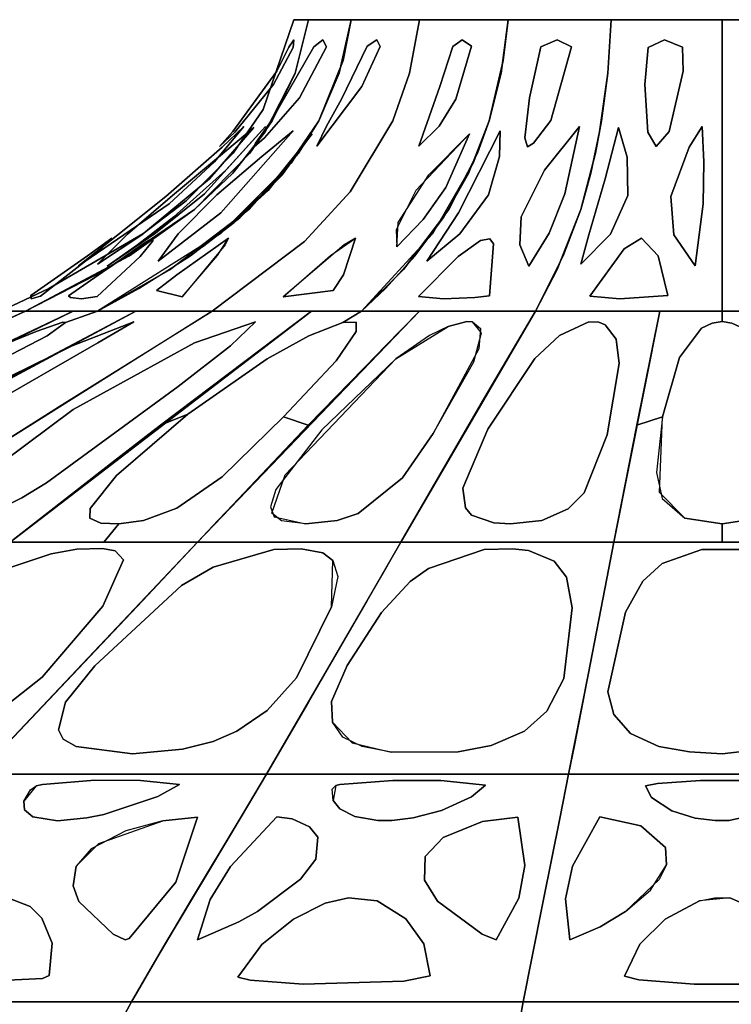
# Model space of a CAD drawing. Header units: centimetres. Extents: x -23.7 to 23.7, y -29.6 to 29.6.
# Tile 24 of 32: x -5.2 to 0.1, y 22.3 to 29.6. Entities that reach past the tile are written whole.
import ezdxf

# ---------------------------------------------------------------- set-up
doc = ezdxf.new("R2010")
doc.units = ezdxf.units.CM
doc.layers.get('0').update_dxf_attribs({"true_color": 0x5890e1})

msp = doc.modelspace()

# ---------------------------------------------------------------- linework, layer by layer
at = {"color": 121, "true_color": 0xa6e5e5}
for points in [[(-3.1943, 29.5797, 0), (-3.0859, 29.5797, 0), (-3.1863, 29.1817, 0), (-3.3566, 28.8273, 0), (-3.5231, 28.5878, 0), (-3.9346, 28.1702, 0), (-4.588, 27.7226, 0), (-5.1909, 27.4129, 0), (-5.3736, 27.4129, 0), (-5.0174, 27.5818, 0), (-4.3164, 27.9889, 0), (-3.9957, 28.2345, 0), (-3.647, 28.5878, 0), (-3.4244, 28.912, 0)], [(-3.0859, 29.5797, 0), (-3.1943, 29.5797, 0), (-3.4244, 28.912, 0), (-3.647, 28.5878, 0), (-3.9957, 28.2345, 0), (-4.3164, 27.9889, 0), (-5.0174, 27.5818, 0), (-5.3736, 27.4129, 0), (-5.1909, 27.4129, 0), (-4.588, 27.7226, 0), (-3.9346, 28.1702, 0), (-3.5231, 28.5878, 0), (-3.3566, 28.8273, 0), (-3.1863, 29.1817, 0)], [(-3.1863, 29.1817, 0), (-3.0859, 29.5797, 0), (-2.8475, 29.5797, 0), (-2.768, 29.5797, 0), (-2.8292, 29.277, 0), (-3.0107, 28.8273, 0), (-3.16, 28.5878, 0), (-3.5289, 28.1702, 0), (-4.1147, 27.7226, 0), (-4.6553, 27.4129, 0), (-4.8789, 27.4129, 0), (-5.1909, 27.4129, 0), (-4.4178, 27.8242, 0), (-3.9346, 28.1702, 0), (-3.6499, 28.4399, 0), (-3.4087, 28.745, 0)], [(-3.0859, 29.5797, 0), (-3.1863, 29.1817, 0), (-3.4087, 28.745, 0), (-3.6499, 28.4399, 0), (-3.9346, 28.1702, 0), (-4.4178, 27.8242, 0), (-5.1909, 27.4129, 0), (-4.8789, 27.4129, 0), (-4.6553, 27.4129, 0), (-4.1147, 27.7226, 0), (-3.5289, 28.1702, 0), (-3.16, 28.5878, 0), (-3.0107, 28.8273, 0), (-2.8292, 29.277, 0), (-2.768, 29.5797, 0), (-2.8475, 29.5797, 0)], [(-3.8032, 27.4129, 0), (-4.6553, 27.4129, 0), (-4.3468, 27.5818, 0), (-3.9621, 27.8242, 0), (-3.5976, 28.1078, 0), (-3.2736, 28.4399, 0), (-3.0107, 28.8273, 0), (-2.858, 29.1817, 0), (-2.768, 29.5797, 0), (-2.2622, 29.5797, 0), (-2.3358, 29.1817, 0), (-2.4604, 28.8273, 0), (-2.7759, 28.3008, 0), (-3.1153, 27.9323, 0)], [(-4.6553, 27.4129, 0), (-3.8032, 27.4129, 0), (-3.1153, 27.9323, 0), (-2.7759, 28.3008, 0), (-2.4604, 28.8273, 0), (-2.3358, 29.1817, 0), (-2.2622, 29.5797, 0), (-2.768, 29.5797, 0), (-2.858, 29.1817, 0), (-3.0107, 28.8273, 0), (-3.2155, 28.5127, 0), (-3.7397, 27.9889, 0)], [(-3.8032, 27.4129, 0), (-2.6928, 27.4129, 0), (-2.5147, 27.5818, 0), (-2.2926, 27.8242, 0), (-2.0821, 28.1078, 0), (-1.8951, 28.4399, 0), (-1.7433, 28.8273, 0), (-1.6552, 29.1817, 0), (-1.6032, 29.5797, 0), (-1.9327, 29.5797, 0), (-2.2622, 29.5797, 0), (-2.3358, 29.1817, 0), (-2.4604, 28.8273, 0), (-2.7759, 28.3008, 0), (-3.1153, 27.9323, 0)], [(-2.6928, 27.4129, 0), (-3.8032, 27.4129, 0), (-3.1153, 27.9323, 0), (-2.7759, 28.3008, 0), (-2.4604, 28.8273, 0), (-2.3358, 29.1817, 0), (-2.2622, 29.5797, 0), (-1.9327, 29.5797, 0), (-1.6032, 29.5797, 0), (-1.6552, 29.1817, 0), (-1.7433, 28.8273, 0), (-1.8616, 28.5127, 0), (-2.1642, 27.9889, 0)], [(-0.8626, 29.1817, 0), (-0.8357, 29.5797, 0), (-1.4113, 29.5797, 0), (-1.6032, 29.5797, 0), (-1.6385, 29.277, 0), (-1.7433, 28.8273, 0), (-1.8295, 28.5878, 0), (-2.0425, 28.1702, 0), (-2.3807, 27.7226, 0), (-2.6928, 27.4129, 0), (-2.1531, 27.4129, 0), (-1.3997, 27.4129, 0), (-1.1925, 27.8242, 0), (-1.0631, 28.1702, 0), (-0.9868, 28.4399, 0), (-0.9222, 28.745, 0)], [(-0.8357, 29.5797, 0), (-0.8626, 29.1817, 0), (-0.9222, 28.745, 0), (-0.9868, 28.4399, 0), (-1.0631, 28.1702, 0), (-1.1925, 27.8242, 0), (-1.3997, 27.4129, 0), (-2.1531, 27.4129, 0), (-2.6928, 27.4129, 0), (-2.3807, 27.7226, 0), (-2.0425, 28.1702, 0), (-1.8295, 28.5878, 0), (-1.7433, 28.8273, 0), (-1.6385, 29.277, 0), (-1.6032, 29.5797, 0), (-1.4113, 29.5797, 0)], [(-1.3997, 27.4129, 0), (-0.012, 27.4129, 0), (-0.012, 27.5818, 0), (-0.012, 27.9889, 0), (-0.012, 28.2345, 0), (-0.012, 28.5878, 0), (-0.012, 28.912, 0), (-0.012, 29.5797, 0), (-0.8357, 29.5797, 0), (-0.8626, 29.1817, 0), (-0.9082, 28.8273, 0), (-0.9528, 28.5878, 0), (-1.0631, 28.1702, 0), (-1.2381, 27.7226, 0)], [(-0.012, 27.4129, 0), (-1.3997, 27.4129, 0), (-1.2381, 27.7226, 0), (-1.0631, 28.1702, 0), (-0.9528, 28.5878, 0), (-0.9082, 28.8273, 0), (-0.8626, 29.1817, 0), (-0.8357, 29.5797, 0), (-0.012, 29.5797, 0), (-0.012, 28.912, 0), (-0.012, 28.5878, 0), (-0.012, 28.2345, 0), (-0.012, 27.9889, 0), (-0.012, 27.5818, 0)], [(-0.012, 27.4129, 0), (1.3757, 27.4129, 0), (1.2141, 27.7226, 0), (1.039, 28.1702, 0), (0.9288, 28.5878, 0), (0.8842, 28.8273, 0), (0.8386, 29.1817, 0), (0.8116, 29.5797, 0), (-0.012, 29.5797, 0), (-0.012, 28.912, 0), (-0.012, 28.5878, 0), (-0.012, 28.2345, 0), (-0.012, 27.9889, 0), (-0.012, 27.5818, 0)], [(1.3757, 27.4129, 0), (-0.012, 27.4129, 0), (-0.012, 27.5818, 0), (-0.012, 27.9889, 0), (-0.012, 28.2345, 0), (-0.012, 28.5878, 0), (-0.012, 28.912, 0), (-0.012, 29.5797, 0), (0.8116, 29.5797, 0), (0.8386, 29.1817, 0), (0.8842, 28.8273, 0), (0.9288, 28.5878, 0), (1.039, 28.1702, 0), (1.2141, 27.7226, 0)], [(-3.6327, 28.7433, 0), (-3.3464, 29.0968, 0), (-3.2009, 29.3725, 0), (-3.1952, 29.4301, 0), (-3.2331, 29.3756, 0), (-3.3215, 29.1982, 0), (-3.648, 28.7476, 0), (-3.7473, 28.636, 0)], [(-3.3464, 29.0968, 0), (-3.6327, 28.7433, 0), (-3.7473, 28.636, 0), (-3.648, 28.7476, 0), (-3.3215, 29.1982, 0), (-3.2331, 29.3756, 0), (-3.1952, 29.4301, 0), (-3.2009, 29.3725, 0)], [(-3.1525, 28.9986, 0), (-2.9515, 29.3775, 0), (-2.9806, 29.4305, 0), (-3.0462, 29.3769, 0), (-3.3604, 28.8313, 0), (-3.4805, 28.6625, 0), (-3.4911, 28.6358, 0), (-3.4122, 28.7014, 0)], [(-2.9515, 29.3775, 0), (-3.1525, 28.9986, 0), (-3.4122, 28.7014, 0), (-3.4911, 28.6358, 0), (-3.4805, 28.6625, 0), (-3.3604, 28.8313, 0), (-3.0462, 29.3769, 0), (-2.9806, 29.4305, 0)], [(-3.0242, 28.6401, 0), (-2.6887, 29.0825, 0), (-2.5524, 29.3794, 0), (-2.5772, 29.4297, 0), (-2.6514, 29.3841, 0), (-2.8406, 28.9899, 0), (-2.9522, 28.7892, 0)], [(-2.6887, 29.0825, 0), (-3.0242, 28.6401, 0), (-2.9522, 28.7892, 0), (-2.8406, 28.9899, 0), (-2.6514, 29.3841, 0), (-2.5772, 29.4297, 0), (-2.5524, 29.3794, 0)], [(-2.0136, 29.3794, 0), (-2.1093, 29.0825, 0), (-2.2651, 28.6401, 0), (-2.1153, 28.7892, 0), (-1.992, 28.9899, 0), (-1.8752, 29.3841, 0), (-1.945, 29.4297, 0)], [(-2.1093, 29.0825, 0), (-2.0136, 29.3794, 0), (-1.945, 29.4297, 0), (-1.8752, 29.3841, 0), (-1.992, 28.9899, 0), (-2.1153, 28.7892, 0), (-2.2651, 28.6401, 0)], [(-1.4431, 28.9986, 0), (-1.3599, 29.3775, 0), (-1.2378, 29.4305, 0), (-1.1311, 29.3769, 0), (-1.2843, 28.8313, 0), (-1.4133, 28.6625, 0), (-1.4579, 28.6358, 0), (-1.478, 28.7014, 0)], [(-1.3599, 29.3775, 0), (-1.4431, 28.9986, 0), (-1.478, 28.7014, 0), (-1.4579, 28.6358, 0), (-1.4133, 28.6625, 0), (-1.2843, 28.8313, 0), (-1.1311, 29.3769, 0), (-1.2378, 29.4305, 0)], [(-0.5631, 28.7433, 0), (-0.5867, 29.0968, 0), (-0.5611, 29.3725, 0), (-0.4399, 29.4301, 0), (-0.3059, 29.3756, 0), (-0.3014, 29.1982, 0), (-0.4064, 28.7476, 0), (-0.5023, 28.636, 0)], [(-0.5867, 29.0968, 0), (-0.5631, 28.7433, 0), (-0.5023, 28.636, 0), (-0.4064, 28.7476, 0), (-0.3014, 29.1982, 0), (-0.3059, 29.3756, 0), (-0.4399, 29.4301, 0), (-0.5611, 29.3725, 0)], [(-4.1477, 28.2658, 0), (-3.7278, 28.632, 0), (-3.5672, 28.7847, 0), (-3.7838, 28.5241, 0), (-4.1211, 28.2121, 0), (-4.795, 27.7494, 0), (-4.5045, 27.9808, 0)], [(-3.7278, 28.632, 0), (-4.1477, 28.2658, 0), (-4.5045, 27.9808, 0), (-4.795, 27.7494, 0), (-4.1211, 28.2121, 0), (-3.7838, 28.5241, 0), (-3.5672, 28.7847, 0)], [(-4.0977, 28.2724, 0), (-4.4304, 27.986, 0), (-4.6549, 27.7635, 0), (-4.3241, 27.9809, 0), (-3.8217, 28.3957, 0), (-3.4938, 28.779, 0), (-3.7545, 28.5585, 0)], [(-4.4304, 27.986, 0), (-4.0977, 28.2724, 0), (-3.7545, 28.5585, 0), (-3.4938, 28.779, 0), (-3.8217, 28.3957, 0), (-4.3241, 27.9809, 0), (-4.6549, 27.7635, 0)], [(-3.8587, 28.2864, 0), (-4.2236, 27.9933, 0), (-4.5839, 27.7468, 0), (-4.358, 27.9069, 0), (-4.0876, 28.1143, 0), (-3.7001, 28.4613, 0), (-3.4071, 28.7856, 0)], [(-4.2236, 27.9933, 0), (-3.8587, 28.2864, 0), (-3.4071, 28.7856, 0), (-3.7001, 28.4613, 0), (-4.0876, 28.1143, 0), (-4.358, 27.9069, 0), (-4.5839, 27.7468, 0)], [(-1.2985, 27.9933, 0), (-1.1813, 28.2864, 0), (-1.0724, 28.7856, 0), (-1.3332, 28.4613, 0), (-1.5044, 28.1143, 0), (-1.5166, 27.9069, 0), (-1.4487, 27.7468, 0)], [(-1.1813, 28.2864, 0), (-1.2985, 27.9933, 0), (-1.4487, 27.7468, 0), (-1.5166, 27.9069, 0), (-1.5044, 28.1143, 0), (-1.3332, 28.4613, 0), (-1.0724, 28.7856, 0)], [(-0.712, 28.2724, 0), (-0.8408, 27.986, 0), (-1.0621, 27.7635, 0), (-1.003, 27.9809, 0), (-0.882, 28.3957, 0), (-0.7833, 28.779, 0), (-0.7168, 28.5585, 0)], [(-0.8408, 27.986, 0), (-0.712, 28.2724, 0), (-0.7168, 28.5585, 0), (-0.7833, 28.779, 0), (-0.882, 28.3957, 0), (-1.003, 27.9809, 0), (-1.0621, 27.7635, 0)], [(-0.2567, 28.632, 0), (-0.3942, 28.2658, 0), (-0.3704, 27.9808, 0), (-0.2134, 27.7494, 0), (-0.1518, 28.2121, 0), (-0.1486, 28.5241, 0), (-0.1595, 28.7847, 0)], [(-0.3942, 28.2658, 0), (-0.2567, 28.632, 0), (-0.1595, 28.7847, 0), (-0.1486, 28.5241, 0), (-0.1518, 28.2121, 0), (-0.2134, 27.7494, 0), (-0.3704, 27.9808, 0)], [(-3.1999, 28.7549, 0), (-3.7384, 28.145, 0), (-4.2042, 27.784, 0), (-4.0562, 27.9879, 0), (-3.7676, 28.2768, 0), (-3.4337, 28.5633, 0)], [(-3.7384, 28.145, 0), (-3.1999, 28.7549, 0), (-3.4337, 28.5633, 0), (-3.7676, 28.2768, 0), (-4.0562, 27.9879, 0), (-4.2042, 27.784, 0)], [(-3.3863, 28.3097, 0), (-3.7071, 28.0183, 0), (-3.8737, 27.8908, 0), (-3.6292, 28.0937, 0), (-3.3784, 28.3332, 0), (-3.0592, 28.7311, 0)], [(-3.6399, 28.0735, 0), (-3.2804, 28.4272, 0), (-3.0592, 28.7311, 0), (-3.3784, 28.3332, 0), (-3.6292, 28.0937, 0), (-3.8737, 27.8908, 0)], [(-2.2885, 28.3097, 0), (-2.4336, 28.0183, 0), (-2.4308, 27.8908, 0), (-2.2345, 28.0937, 0), (-2.0657, 28.3332, 0), (-1.8897, 28.7311, 0)], [(-2.4188, 28.0735, 0), (-2.1915, 28.4272, 0), (-1.8897, 28.7311, 0), (-2.0657, 28.3332, 0), (-2.2345, 28.0937, 0), (-2.4308, 27.8908, 0)], [(-1.9715, 28.145, 0), (-1.6606, 28.7549, 0), (-1.6659, 28.5633, 0), (-1.7493, 28.2768, 0), (-1.9621, 27.9879, 0), (-2.2062, 27.784, 0)], [(-1.6606, 28.7549, 0), (-1.9715, 28.145, 0), (-2.2062, 27.784, 0), (-1.9621, 27.9879, 0), (-1.7493, 28.2768, 0), (-1.6659, 28.5633, 0)], [(-4.0255, 27.5189, 0), (-3.7618, 27.8283, 0), (-3.6812, 27.9557, 0), (-4.064, 27.6832, 0), (-4.2155, 27.5657, 0)], [(-4.064, 27.6832, 0), (-3.6812, 27.9557, 0), (-3.7045, 27.906, 0), (-4.0255, 27.5189, 0), (-4.2155, 27.5657, 0)], [(-2.7367, 27.9557, 0), (-2.8262, 27.6832, 0), (-2.904, 27.5657, 0), (-3.2757, 27.5189, 0), (-2.9225, 27.8283, 0)], [(-2.8262, 27.6832, 0), (-2.7367, 27.9557, 0), (-2.8223, 27.906, 0), (-3.2757, 27.5189, 0), (-2.904, 27.5657, 0)], [(-5.1471, 27.506, 0), (-5.1513, 27.5293, 0), (-4.7298, 27.8256, 0), (-4.547, 27.9548, 0), (-4.6274, 27.8775, 0), (-5.0781, 27.5246, 0)], [(-5.1513, 27.5293, 0), (-5.1471, 27.506, 0), (-5.0781, 27.5246, 0), (-4.6274, 27.8775, 0), (-4.547, 27.9548, 0), (-4.7298, 27.8256, 0)], [(-4.8698, 27.5285, 0), (-4.3161, 27.9133, 0), (-4.2538, 27.9503, 0), (-4.2409, 27.9391, 0), (-4.3381, 27.8188, 0), (-4.6582, 27.5217, 0), (-4.7725, 27.5055, 0), (-4.8543, 27.5142, 0)], [(-4.3161, 27.9133, 0), (-4.8698, 27.5285, 0), (-4.8543, 27.5142, 0), (-4.7725, 27.5055, 0), (-4.6582, 27.5217, 0), (-4.3381, 27.8188, 0), (-4.2409, 27.9391, 0), (-4.2538, 27.9503, 0)], [(-1.7113, 27.9133, 0), (-1.7419, 27.5285, 0), (-1.8496, 27.5142, 0), (-2.0838, 27.5055, 0), (-2.2683, 27.5217, 0), (-1.9727, 27.8188, 0), (-1.8085, 27.9391, 0), (-1.7393, 27.9503, 0)], [(-1.7419, 27.5285, 0), (-1.7113, 27.9133, 0), (-1.7393, 27.9503, 0), (-1.8085, 27.9391, 0), (-1.9727, 27.8188, 0), (-2.2683, 27.5217, 0), (-2.0838, 27.5055, 0), (-1.8496, 27.5142, 0)], [(-0.9942, 27.5246, 0), (-0.7397, 27.8775, 0), (-0.6115, 27.9548, 0), (-0.4878, 27.8256, 0), (-0.4166, 27.5293, 0), (-0.7729, 27.506, 0)], [(-0.7397, 27.8775, 0), (-0.9942, 27.5246, 0), (-0.7729, 27.506, 0), (-0.4166, 27.5293, 0), (-0.4878, 27.8256, 0), (-0.6115, 27.9548, 0)], [(-5.3126, 27.4129, 0), (-9.2022, 25.6961, 0), (-9.0975, 25.6961, 0), (-8.9928, 25.6961, 0), (-8.923, 25.6961, 0), (-5.1909, 27.4129, 0)], [(-9.0975, 25.6961, 0), (-9.2022, 25.6961, 0), (-5.3126, 27.4129, 0), (-5.1909, 27.4129, 0), (-8.923, 25.6961, 0), (-8.9928, 25.6961, 0)], [(-8.0424, 25.86, 0), (-4.8343, 27.4129, 0), (-5.1909, 27.4129, 0), (-6.0092, 27.0418, 0), (-8.923, 25.6961, 0), (-8.5105, 25.6961, 0), (-8.373, 25.6961, 0)], [(-5.39, 27.1518, 0), (-8.0424, 25.86, 0), (-8.373, 25.6961, 0), (-8.5105, 25.6961, 0), (-8.923, 25.6961, 0), (-6.5928, 26.7746, 0), (-5.1909, 27.4129, 0), (-4.8343, 27.4129, 0)], [(-7.569, 25.6961, 0), (-6.9229, 25.6961, 0), (-6.5353, 25.6961, 0), (-4.8978, 26.7317, 0), (-3.8032, 27.4129, 0), (-4.3705, 27.4129, 0)], [(-3.8032, 27.4129, 0), (-6.5353, 25.6961, 0), (-6.9229, 25.6961, 0), (-7.569, 25.6961, 0), (-4.3705, 27.4129, 0)], [(-5.1093, 27.2623, 0), (-5.6448, 27.0447, 0), (-6.5519, 26.6278, 0), (-6.6081, 26.5657, 0), (-4.8343, 27.4129, 0), (-4.6553, 27.4129, 0), (-4.8936, 27.3298, 0), (-4.9133, 27.3307, 0)], [(-5.6448, 27.0447, 0), (-5.1093, 27.2623, 0), (-4.9133, 27.3307, 0), (-4.8936, 27.3298, 0), (-4.6553, 27.4129, 0), (-4.8343, 27.4129, 0), (-6.6081, 26.5657, 0), (-6.5519, 26.6278, 0)], [(-5.3034, 25.6961, 0), (-6.0734, 25.6961, 0), (-6.5353, 25.6961, 0), (-4.8978, 26.7317, 0), (-3.8032, 27.4129, 0), (-3.0639, 27.4129, 0)], [(-3.8032, 27.4129, 0), (-6.5353, 25.6961, 0), (-6.0734, 25.6961, 0), (-5.3034, 25.6961, 0), (-3.0639, 27.4129, 0)], [(-6.1578, 26.6471, 0), (-5.3575, 27.0587, 0), (-5.0297, 27.2312, 0), (-4.8936, 27.3298, 0), (-4.6553, 27.4129, 0), (-4.3705, 27.4129, 0), (-5.9738, 26.5657, 0)], [(-5.3575, 27.0587, 0), (-6.1578, 26.6471, 0), (-5.9738, 26.5657, 0), (-4.3705, 27.4129, 0), (-4.6553, 27.4129, 0), (-4.8936, 27.3298, 0), (-5.0297, 27.2312, 0)], [(-3.9823, 26.6471, 0), (-3.3947, 27.0587, 0), (-3.0848, 27.2312, 0), (-2.8304, 27.3298, 0), (-2.6928, 27.4129, 0), (-3.0639, 27.4129, 0), (-4.1865, 26.5657, 0)], [(-3.3947, 27.0587, 0), (-3.9823, 26.6471, 0), (-4.1865, 26.5657, 0), (-3.0639, 27.4129, 0), (-2.6928, 27.4129, 0), (-2.8304, 27.3298, 0), (-3.0848, 27.2312, 0)], [(-2.3997, 25.6961, 0), (-1.7753, 26.7746, 0), (-1.3997, 27.4129, 0), (-2.2607, 27.4129, 0), (-2.5198, 27.1518, 0), (-3.7566, 25.86, 0), (-3.9108, 25.6961, 0), (-3.533, 25.6961, 0)], [(-2.3997, 25.6961, 0), (-3.533, 25.6961, 0), (-3.9108, 25.6961, 0), (-2.2607, 27.4129, 0), (-1.3997, 27.4129, 0), (-1.619, 27.0418, 0)], [(-2.7309, 27.2623, 0), (-2.8815, 27.0447, 0), (-3.2724, 26.6278, 0), (-3.0878, 26.5657, 0), (-2.2607, 27.4129, 0), (-2.6928, 27.4129, 0), (-2.8304, 27.3298, 0), (-2.7314, 27.3307, 0)], [(-2.8815, 27.0447, 0), (-2.7309, 27.2623, 0), (-2.7314, 27.3307, 0), (-2.8304, 27.3298, 0), (-2.6928, 27.4129, 0), (-2.2607, 27.4129, 0), (-3.0878, 26.5657, 0), (-3.2724, 26.6278, 0)], [(-0.8161, 25.6961, 0), (-0.4757, 27.4129, 0), (-1.3997, 27.4129, 0), (-2.3997, 25.6961, 0), (-2.0038, 25.6961, 0), (-1.4099, 25.6961, 0)], [(-0.4757, 27.4129, 0), (-0.8161, 25.6961, 0), (-1.4099, 25.6961, 0), (-2.0038, 25.6961, 0), (-2.3997, 25.6961, 0), (-1.3997, 27.4129, 0)], [(-0.4757, 27.4129, 0), (-0.012, 27.4129, 0), (-0.012, 27.3353, 0), (-0.0851, 27.3247, 0), (-0.1649, 27.2861, 0), (-0.3297, 27.0684, 0), (-0.4548, 26.6287, 0), (-0.6463, 26.5657, 0)], [(-0.4548, 26.6287, 0), (-0.3297, 27.0684, 0), (-0.1649, 27.2861, 0), (-0.0851, 27.3247, 0), (-0.012, 27.3353, 0), (-0.012, 27.4129, 0), (-0.4757, 27.4129, 0), (-0.6463, 26.5657, 0)], [(0.4308, 26.6287, 0), (0.3057, 27.0684, 0), (0.1409, 27.2861, 0), (0.0611, 27.3247, 0), (-0.012, 27.3353, 0), (-0.012, 27.4129, 0), (0.4517, 27.4129, 0), (0.6223, 26.5657, 0)], [(0.3057, 27.0684, 0), (0.4308, 26.6287, 0), (0.6223, 26.5657, 0), (0.4517, 27.4129, 0), (-0.012, 27.4129, 0), (-0.012, 27.3353, 0), (0.0611, 27.3247, 0), (0.1409, 27.2861, 0)], [(-5.4594, 26.8534, 0), (-6.7029, 26.1381, 0), (-6.8579, 26.0248, 0), (-6.9924, 25.8687, 0), (-6.9433, 25.8322, 0), (-6.8498, 25.8349, 0), (-6.7929, 25.8513, 0), (-6.4893, 26.0183, 0), (-5.5138, 26.683, 0), (-4.6514, 27.1786, 0), (-4.3837, 27.333, 0), (-4.843, 27.155, 0)], [(-4.6514, 27.1786, 0), (-5.5138, 26.683, 0), (-6.4893, 26.0183, 0), (-6.7929, 25.8513, 0), (-6.8498, 25.8349, 0), (-6.9433, 25.8322, 0), (-6.9924, 25.8687, 0), (-6.8579, 26.0248, 0), (-6.7029, 26.1381, 0), (-5.4594, 26.8534, 0), (-4.843, 27.155, 0), (-4.3837, 27.333, 0)], [(-4.0542, 26.8534, 0), (-5.0344, 26.1381, 0), (-5.216, 26.0248, 0), (-5.5343, 25.8687, 0), (-5.7003, 25.8322, 0), (-5.8062, 25.8349, 0), (-5.8296, 25.8513, 0), (-5.7283, 26.0183, 0), (-4.8346, 26.683, 0), (-3.9327, 27.1786, 0), (-3.4791, 27.333, 0), (-3.6655, 27.155, 0)], [(-3.9327, 27.1786, 0), (-4.8346, 26.683, 0), (-5.7283, 26.0183, 0), (-5.8296, 25.8513, 0), (-5.8062, 25.8349, 0), (-5.7003, 25.8322, 0), (-5.5343, 25.8687, 0), (-5.216, 26.0248, 0), (-5.0344, 26.1381, 0), (-4.0542, 26.8534, 0), (-3.6655, 27.155, 0), (-3.4791, 27.333, 0)], [(-2.9866, 26.5324, 0), (-3.3291, 26.0883, 0), (-3.3675, 25.9583, 0), (-3.3404, 25.8854, 0), (-3.1073, 25.8319, 0), (-2.8742, 25.8578, 0), (-2.7183, 25.9099, 0), (-2.3873, 26.1753, 0), (-2.1586, 26.5037, 0), (-1.8586, 27.0363, 0), (-1.8014, 27.2513, 0), (-1.8679, 27.3348, 0), (-1.9096, 27.3365, 0), (-2.0475, 27.2998, 0), (-2.1859, 27.2314, 0), (-2.4373, 27.0587, 0)], [(-1.8191, 27.1333, 0), (-2.1586, 26.5037, 0), (-2.3873, 26.1753, 0), (-2.7183, 25.9099, 0), (-2.8742, 25.8578, 0), (-3.1073, 25.8319, 0), (-3.2877, 25.8552, 0), (-3.3595, 25.9126, 0), (-3.2601, 26.1969, 0), (-2.4373, 27.0587, 0), (-2.0475, 27.2998, 0), (-1.9096, 27.3365, 0), (-1.8679, 27.3348, 0), (-1.8086, 27.2837, 0)], [(-1.7542, 26.5369, 0), (-1.405, 27.0613, 0), (-1.2207, 27.2334, 0), (-1.0036, 27.333, 0), (-0.9292, 27.3318, 0), (-0.8815, 27.3126, 0), (-0.7985, 27.2047, 0), (-0.7782, 27.0252, 0), (-0.8662, 26.4939, 0), (-1.0373, 26.0625, 0), (-1.1559, 25.9445, 0), (-1.351, 25.8582, 0), (-1.5848, 25.8325, 0), (-1.7091, 25.8398, 0), (-1.8742, 25.897, 0), (-1.9198, 25.9511, 0), (-1.938, 26.0975, 0)], [(-1.405, 27.0613, 0), (-1.7542, 26.5369, 0), (-1.938, 26.0975, 0), (-1.9198, 25.9511, 0), (-1.8742, 25.897, 0), (-1.7091, 25.8398, 0), (-1.5848, 25.8325, 0), (-1.351, 25.8582, 0), (-1.1559, 25.9445, 0), (-1.0373, 26.0625, 0), (-0.8662, 26.4939, 0), (-0.7782, 27.0252, 0), (-0.7985, 27.2047, 0), (-0.8815, 27.3126, 0), (-0.9292, 27.3318, 0), (-1.0036, 27.333, 0), (-1.2207, 27.2334, 0)], [(-5.3034, 25.6961, 0), (-4.6071, 25.6961, 0), (-4.4949, 25.8333, 0), (-4.6307, 25.8365, 0), (-4.7115, 25.8759, 0), (-4.7079, 25.9478, 0), (-4.5133, 26.1922, 0), (-3.9823, 26.6471, 0), (-4.1865, 26.5657, 0), (-4.5359, 26.2954, 0)], [(-4.6071, 25.6961, 0), (-5.3034, 25.6961, 0), (-4.1865, 26.5657, 0), (-3.9823, 26.6471, 0), (-4.5133, 26.1922, 0), (-4.7079, 25.9478, 0), (-4.7115, 25.8759, 0), (-4.6307, 25.8365, 0), (-4.4949, 25.8333, 0)], [(-4.0657, 25.9482, 0), (-4.3117, 25.8566, 0), (-4.4949, 25.8333, 0), (-4.6071, 25.6961, 0), (-3.9108, 25.6961, 0), (-3.0878, 26.5657, 0), (-3.2724, 26.6278, 0), (-3.7289, 26.1808, 0)], [(-3.7289, 26.1808, 0), (-3.2724, 26.6278, 0), (-3.0878, 26.5657, 0), (-3.9108, 25.6961, 0), (-4.6071, 25.6961, 0), (-4.4949, 25.8333, 0), (-4.3117, 25.8566, 0), (-4.0657, 25.9482, 0)], [(-0.8161, 25.6961, 0), (-0.6463, 26.5657, 0), (-0.4548, 26.6287, 0), (-0.4997, 26.2141, 0), (-0.4587, 26.0218, 0), (-0.2881, 25.8744, 0), (-0.012, 25.8328, 0), (-0.012, 25.6961, 0)], [(-0.71, 26.2411, 0), (-0.8161, 25.6961, 0), (-0.012, 25.6961, 0), (-0.012, 25.8328, 0), (-0.2881, 25.8744, 0), (-0.4781, 26.0651, 0), (-0.4548, 26.6287, 0), (-0.6463, 26.5657, 0)], [(0.792, 25.6961, 0), (-0.012, 25.6961, 0), (-0.012, 25.8328, 0), (0.2641, 25.8744, 0), (0.4541, 26.0651, 0), (0.4308, 26.6287, 0), (0.6223, 26.5657, 0), (0.686, 26.2411, 0)], [(0.4665, 26.108, 0), (0.4082, 25.9798, 0), (0.2641, 25.8744, 0), (-0.012, 25.8328, 0), (-0.012, 25.6961, 0), (0.792, 25.6961, 0), (0.7496, 25.9145, 0), (0.6223, 26.5657, 0), (0.4308, 26.6287, 0)], [(-5.3034, 25.6961, 0), (-6.7558, 24.5616, 0), (-7.518, 23.9732, 0), (-7.2711, 23.9732, 0), (-5.5425, 23.9732, 0), (-4.3183, 25.2631, 0), (-3.9108, 25.6961, 0)], [(-6.7558, 24.5616, 0), (-5.3034, 25.6961, 0), (-3.9108, 25.6961, 0), (-4.3183, 25.2631, 0), (-5.5425, 23.9732, 0), (-7.2711, 23.9732, 0), (-7.518, 23.9732, 0)], [(-3.399, 23.9732, 0), (-5.2746, 23.9732, 0), (-5.5425, 23.9732, 0), (-5.236, 24.2933, 0), (-3.9108, 25.6961, 0), (-2.3997, 25.6961, 0), (-2.6493, 25.2631, 0)], [(-3.0238, 24.6153, 0), (-2.5245, 25.4796, 0), (-2.3997, 25.6961, 0), (-3.9108, 25.6961, 0), (-5.236, 24.2933, 0), (-5.5425, 23.9732, 0), (-5.2746, 23.9732, 0), (-3.399, 23.9732, 0)], [(-0.8686, 25.4254, 0), (-1.0052, 24.723, 0), (-1.1526, 23.9732, 0), (-2.2758, 23.9732, 0), (-2.9778, 23.9732, 0), (-3.399, 23.9732, 0), (-3.0863, 24.5078, 0), (-2.6493, 25.2631, 0), (-2.3997, 25.6961, 0), (-0.8161, 25.6961, 0)], [(-1.0052, 24.723, 0), (-0.8686, 25.4254, 0), (-0.8161, 25.6961, 0), (-2.3997, 25.6961, 0), (-2.6493, 25.2631, 0), (-3.0863, 24.5078, 0), (-3.399, 23.9732, 0), (-2.9778, 23.9732, 0), (-1.1526, 23.9732, 0)], [(0.9181, 25.0468, 0), (1.0338, 24.4541, 0), (1.1285, 23.9732, 0), (0.2731, 23.9732, 0), (-1.1526, 23.9732, 0), (-1.1104, 24.1864, 0), (-1.0262, 24.6153, 0), (-0.8161, 25.6961, 0), (-0.012, 25.6961, 0), (0.792, 25.6961, 0)], [(1.0338, 24.4541, 0), (0.9181, 25.0468, 0), (0.792, 25.6961, 0), (-0.012, 25.6961, 0), (-0.8161, 25.6961, 0), (-1.1104, 24.1864, 0), (-1.1526, 23.9732, 0), (0.2731, 23.9732, 0), (1.1285, 23.9732, 0)], [(-6.7894, 24.1749, 0), (-6.6323, 24.1354, 0), (-6.1953, 24.1384, 0), (-5.9503, 24.184, 0), (-5.7426, 24.2519, 0), (-5.3729, 24.449, 0), (-5.0667, 24.6932, 0), (-4.6147, 25.2218, 0), (-4.4603, 25.5663, 0), (-4.5226, 25.6322, 0), (-4.6174, 25.6488, 0), (-4.8072, 25.6437, 0), (-4.9982, 25.6101, 0), (-5.3181, 25.5028, 0), (-5.6965, 25.3, 0), (-6.5727, 24.6402, 0), (-6.8099, 24.3973, 0), (-6.8589, 24.2421, 0)], [(-6.6323, 24.1354, 0), (-6.7894, 24.1749, 0), (-6.8589, 24.2421, 0), (-6.8099, 24.3973, 0), (-6.5727, 24.6402, 0), (-5.6965, 25.3, 0), (-5.3181, 25.5028, 0), (-4.9982, 25.6101, 0), (-4.8072, 25.6437, 0), (-4.6174, 25.6488, 0), (-4.5226, 25.6322, 0), (-4.4603, 25.5663, 0), (-4.6147, 25.2218, 0), (-5.0667, 24.6932, 0), (-5.3729, 24.449, 0), (-5.7426, 24.2519, 0), (-5.9503, 24.184, 0), (-6.1953, 24.1384, 0)], [(-4.3954, 24.123, 0), (-4.8139, 24.1773, 0), (-4.9097, 24.2327, 0), (-4.9454, 24.3013, 0), (-4.8912, 24.508, 0), (-4.674, 24.7769, 0), (-4.03, 25.3732, 0), (-3.7954, 25.5107, 0), (-3.3448, 25.6425, 0), (-3.1408, 25.648, 0), (-2.9797, 25.6162, 0), (-2.9045, 25.5594, 0), (-2.8679, 25.442, 0), (-2.9155, 25.216, 0), (-3.1759, 24.6886, 0), (-3.3937, 24.4464, 0), (-3.6187, 24.2928, 0), (-3.7939, 24.2156, 0), (-4.0224, 24.1576, 0)], [(-2.9155, 25.216, 0), (-2.9045, 25.5594, 0), (-2.9797, 25.6162, 0), (-3.1408, 25.648, 0), (-3.3448, 25.6425, 0), (-3.7954, 25.5107, 0), (-4.03, 25.3732, 0), (-4.674, 24.7769, 0), (-4.8912, 24.508, 0), (-4.9454, 24.3013, 0), (-4.9097, 24.2327, 0), (-4.8139, 24.1773, 0), (-4.3954, 24.123, 0), (-4.0224, 24.1576, 0), (-3.7939, 24.2156, 0), (-3.6187, 24.2928, 0), (-3.3937, 24.4464, 0), (-3.1759, 24.6886, 0)], [(-2.3296, 25.4041, 0), (-2.5438, 25.1732, 0), (-2.7997, 24.7788, 0), (-2.9163, 24.513, 0), (-2.9091, 24.3588, 0), (-2.7619, 24.2055, 0), (-2.473, 24.1368, 0), (-1.9744, 24.1392, 0), (-1.7284, 24.1846, 0), (-1.4816, 24.291, 0), (-1.3137, 24.4414, 0), (-1.1891, 24.6825, 0), (-1.1271, 25.2092, 0), (-1.1689, 25.4352, 0), (-1.2603, 25.5546, 0), (-1.4516, 25.6344, 0), (-1.5701, 25.6476, 0), (-1.7809, 25.6419, 0), (-2.1938, 25.5015, 0)], [(-1.4816, 24.291, 0), (-1.7284, 24.1846, 0), (-1.9744, 24.1392, 0), (-2.473, 24.1368, 0), (-2.6886, 24.1783, 0), (-2.8311, 24.2475, 0), (-2.9091, 24.3588, 0), (-2.9163, 24.513, 0), (-2.7997, 24.7788, 0), (-2.5438, 25.1732, 0), (-2.3296, 25.4041, 0), (-2.1938, 25.5015, 0), (-1.7809, 25.6419, 0), (-1.5701, 25.6476, 0), (-1.4516, 25.6344, 0), (-1.2603, 25.5546, 0), (-1.1689, 25.4352, 0), (-1.1271, 25.2092, 0), (-1.1891, 24.6825, 0), (-1.3137, 24.4414, 0)], [(-0.012, 24.1235, 0), (0.4575, 24.1789, 0), (0.6688, 24.2755, 0), (0.7926, 24.4162, 0), (0.8168, 24.7838, 0), (0.7069, 25.1772, 0), (0.5782, 25.4074, 0), (0.4343, 25.5372, 0), (0.1386, 25.6416, 0), (-0.1626, 25.6416, 0), (-0.4584, 25.5372, 0), (-0.6022, 25.4074, 0), (-0.7309, 25.1772, 0), (-0.8619, 24.5834, 0), (-0.8166, 24.4162, 0), (-0.6926, 24.2754, 0), (-0.4816, 24.1789, 0), (-0.2547, 24.1379, 0)], [(0.4575, 24.1789, 0), (-0.012, 24.1235, 0), (-0.2547, 24.1379, 0), (-0.4816, 24.1789, 0), (-0.6926, 24.2754, 0), (-0.8166, 24.4162, 0), (-0.8619, 24.5834, 0), (-0.7309, 25.1772, 0), (-0.6022, 25.4074, 0), (-0.4584, 25.5372, 0), (-0.1626, 25.6416, 0), (0.1386, 25.6416, 0), (0.4343, 25.5372, 0), (0.5782, 25.4074, 0), (0.7069, 25.1772, 0), (0.8168, 24.7838, 0), (0.7926, 24.4162, 0), (0.6688, 24.2755, 0)], [(-6.7721, 22.712, 0), (-5.8493, 23.6544, 0), (-5.5425, 23.9732, 0), (-5.0067, 23.9732, 0), (-3.9349, 23.9732, 0), (-3.399, 23.9732, 0), (-3.5869, 23.6544, 0), (-3.9638, 23.0276, 0), (-4.2146, 22.6056, 0), (-4.4018, 22.2807, 0), (-5.0963, 22.2807, 0), (-6.6591, 22.2807, 0), (-7.18, 22.2807, 0)], [(-3.9349, 23.9732, 0), (-5.0067, 23.9732, 0), (-5.5425, 23.9732, 0), (-5.8493, 23.6544, 0), (-6.7721, 22.712, 0), (-7.18, 22.2807, 0), (-6.6591, 22.2807, 0), (-5.0963, 22.2807, 0), (-4.4018, 22.2807, 0), (-4.2146, 22.6056, 0), (-3.9638, 23.0276, 0), (-3.5869, 23.6544, 0), (-3.399, 23.9732, 0)], [(-1.4272, 22.6056, 0), (-1.3428, 23.0276, 0), (-1.2158, 23.6544, 0), (-1.1526, 23.9732, 0), (-1.7142, 23.9732, 0), (-2.8374, 23.9732, 0), (-3.399, 23.9732, 0), (-3.5869, 23.6544, 0), (-3.8381, 23.2362, 0), (-4.152, 22.712, 0), (-4.4018, 22.2807, 0), (-3.8559, 22.2807, 0), (-2.0362, 22.2807, 0), (-1.4902, 22.2807, 0)], [(-1.3428, 23.0276, 0), (-1.4272, 22.6056, 0), (-1.4902, 22.2807, 0), (-2.0362, 22.2807, 0), (-3.8559, 22.2807, 0), (-4.4018, 22.2807, 0), (-4.152, 22.712, 0), (-3.5869, 23.6544, 0), (-3.399, 23.9732, 0), (-2.8374, 23.9732, 0), (-1.7142, 23.9732, 0), (-1.1526, 23.9732, 0), (-1.2158, 23.6544, 0)], [(-1.3428, 23.0276, 0), (-1.4272, 22.6056, 0), (-1.4902, 22.2807, 0), (-0.9359, 22.2807, 0), (0.9119, 22.2807, 0), (1.4662, 22.2807, 0), (1.4032, 22.6056, 0), (1.1918, 23.6544, 0), (1.1285, 23.9732, 0), (0.5583, 23.9732, 0), (-0.5823, 23.9732, 0), (-1.1526, 23.9732, 0), (-1.2158, 23.6544, 0)], [(-1.4272, 22.6056, 0), (-1.3428, 23.0276, 0), (-1.2158, 23.6544, 0), (-1.1526, 23.9732, 0), (-0.5823, 23.9732, 0), (0.5583, 23.9732, 0), (1.1285, 23.9732, 0), (1.1918, 23.6544, 0), (1.2976, 23.132, 0), (1.4032, 22.6056, 0), (1.4662, 22.2807, 0), (0.9119, 22.2807, 0), (-0.9359, 22.2807, 0), (-1.4902, 22.2807, 0)], [(-4.3347, 23.9248, 0), (-4.6734, 23.9266, 0), (-5.0635, 23.8963, 0), (-5.1096, 23.8846, 0), (-5.2028, 23.7702, 0), (-5.1983, 23.7082, 0), (-5.136, 23.6544, 0), (-4.9529, 23.6249, 0), (-4.7339, 23.6464, 0), (-4.6072, 23.6721, 0), (-4.2055, 23.8063, 0), (-4.0447, 23.895, 0)], [(-4.6734, 23.9266, 0), (-4.3347, 23.9248, 0), (-4.0447, 23.895, 0), (-4.2055, 23.8063, 0), (-4.6072, 23.6721, 0), (-4.7339, 23.6464, 0), (-4.9529, 23.6249, 0), (-5.136, 23.6544, 0), (-5.1983, 23.7082, 0), (-5.2028, 23.7702, 0), (-5.153, 23.8549, 0), (-5.1096, 23.8846, 0), (-5.0635, 23.8963, 0)], [(-2.8524, 23.8956, 0), (-2.4597, 23.9261, 0), (-2.1033, 23.9245, 0), (-1.7703, 23.8909, 0), (-1.8741, 23.8039, 0), (-2.0976, 23.7008, 0), (-2.3075, 23.6463, 0), (-2.4679, 23.6269, 0), (-2.5714, 23.6268, 0), (-2.7423, 23.6566, 0), (-2.8534, 23.7135, 0), (-2.9037, 23.7765, 0), (-2.9107, 23.8601, 0), (-2.8834, 23.8879, 0)], [(-2.4597, 23.9261, 0), (-2.8524, 23.8956, 0), (-2.8834, 23.8879, 0), (-2.9037, 23.7765, 0), (-2.8534, 23.7135, 0), (-2.7423, 23.6566, 0), (-2.5714, 23.6268, 0), (-2.4679, 23.6269, 0), (-2.3075, 23.6463, 0), (-2.0976, 23.7008, 0), (-1.8741, 23.8039, 0), (-1.7703, 23.8909, 0), (-2.1033, 23.9245, 0)], [(-0.1717, 23.9258, 0), (-0.4934, 23.9038, 0), (-0.5821, 23.8865, 0), (-0.5368, 23.7998, 0), (-0.3846, 23.6993, 0), (-0.2124, 23.6459, 0), (-0.0648, 23.6269, 0), (0.0407, 23.627, 0), (0.3605, 23.6993, 0), (0.5128, 23.7998, 0), (0.5582, 23.8863, 0), (0.5121, 23.8983, 0), (0.1477, 23.9258, 0)], [(-0.4934, 23.9038, 0), (-0.1717, 23.9258, 0), (0.1477, 23.9258, 0), (0.5121, 23.8983, 0), (0.5582, 23.8863, 0), (0.5128, 23.7998, 0), (0.3605, 23.6993, 0), (0.0407, 23.627, 0), (-0.0648, 23.6269, 0), (-0.2124, 23.6459, 0), (-0.3846, 23.6993, 0), (-0.5368, 23.7998, 0), (-0.5821, 23.8865, 0)], [(-4.418, 22.7516, 0), (-4.0733, 23.1693, 0), (-3.9118, 23.6523, 0), (-4.1682, 23.6262, 0), (-4.4451, 23.552, 0), (-4.7011, 23.4168, 0), (-4.8119, 23.2881, 0), (-4.8351, 23.1411, 0), (-4.7937, 23.0253, 0), (-4.5385, 22.783, 0), (-4.4484, 22.7416, 0)], [(-4.6444, 23.4567, 0), (-4.1682, 23.6262, 0), (-3.9118, 23.6523, 0), (-4.0733, 23.1693, 0), (-4.418, 22.7516, 0), (-4.4484, 22.7416, 0), (-4.5385, 22.783, 0), (-4.7937, 23.0253, 0), (-4.8351, 23.1411, 0), (-4.8119, 23.2881, 0)], [(-3.1463, 23.1914, 0), (-3.4657, 22.9521, 0), (-3.6041, 22.874, 0), (-3.9111, 22.7403, 0), (-3.816, 23.0397, 0), (-3.6672, 23.2846, 0), (-3.3213, 23.655, 0), (-3.2069, 23.6402, 0), (-3.0781, 23.5813, 0), (-3.017, 23.5047, 0), (-3.0318, 23.3396, 0)], [(-3.4657, 22.9521, 0), (-3.1463, 23.1914, 0), (-3.0318, 23.3396, 0), (-3.017, 23.5047, 0), (-3.0781, 23.5813, 0), (-3.2069, 23.6402, 0), (-3.3213, 23.655, 0), (-3.6672, 23.2846, 0), (-3.816, 23.0397, 0), (-3.9111, 22.7403, 0), (-3.6041, 22.874, 0)], [(-2.2186, 23.3611, 0), (-2.0847, 23.5018, 0), (-1.7926, 23.6193, 0), (-1.5304, 23.653, 0), (-1.4775, 23.2934, 0), (-1.522, 23.0498, 0), (-1.6914, 22.7413, 0), (-1.7956, 22.784, 0), (-2.127, 23.0286, 0), (-2.2244, 23.1843, 0)], [(-2.0847, 23.5018, 0), (-2.2186, 23.3611, 0), (-2.2244, 23.1843, 0), (-2.127, 23.0286, 0), (-1.7954, 22.7839, 0), (-1.6914, 22.7413, 0), (-1.522, 23.0498, 0), (-1.4775, 23.2934, 0), (-1.5304, 23.653, 0), (-1.7926, 23.6193, 0)], [(-0.7311, 22.9518, 0), (-0.5442, 23.1103, 0), (-0.4258, 23.299, 0), (-0.4322, 23.4265, 0), (-0.6151, 23.5891, 0), (-0.9216, 23.6538, 0), (-1.1233, 23.2882, 0), (-1.176, 23.0444, 0), (-1.145, 22.7413, 0), (-0.9179, 22.8372, 0)], [(-0.6151, 23.5891, 0), (-0.4322, 23.4265, 0), (-0.4258, 23.299, 0), (-0.4796, 23.1889, 0), (-0.7311, 22.9518, 0), (-0.9179, 22.8372, 0), (-1.145, 22.7413, 0), (-1.176, 23.0444, 0), (-1.1233, 23.2882, 0), (-0.9216, 23.6538, 0)], [(-5.9372, 22.4119, 0), (-5.0643, 22.4536, 0), (-5.0128, 22.4762, 0), (-4.991, 22.7165, 0), (-5.0686, 22.9006, 0), (-5.1546, 22.9897, 0), (-5.3201, 23.053, 0), (-5.4246, 23.0531, 0), (-5.601, 23.0127, 0), (-5.8597, 22.8932, 0), (-6.138, 22.7045, 0), (-6.3758, 22.458, 0), (-6.3024, 22.4417, 0)], [(-5.0643, 22.4536, 0), (-5.9372, 22.4119, 0), (-6.3024, 22.4417, 0), (-6.3758, 22.458, 0), (-6.138, 22.7045, 0), (-5.8597, 22.8932, 0), (-5.601, 23.0127, 0), (-5.4246, 23.0531, 0), (-5.3201, 23.053, 0), (-5.1546, 22.9897, 0), (-5.0686, 22.9006, 0), (-4.991, 22.7165, 0), (-5.0128, 22.4762, 0)], [(-2.3785, 22.4345, 0), (-3.126, 22.4122, 0), (-3.5197, 22.4422, 0), (-3.6105, 22.4631, 0), (-3.4333, 22.7058, 0), (-3.1967, 22.8935, 0), (-2.9612, 23.0124, 0), (-2.7888, 23.0527, 0), (-2.5764, 23.0306, 0), (-2.3635, 22.8967, 0), (-2.2294, 22.7119, 0), (-2.1822, 22.4736, 0)], [(-3.126, 22.4122, 0), (-2.3785, 22.4345, 0), (-2.1822, 22.4736, 0), (-2.2294, 22.7119, 0), (-2.3635, 22.8967, 0), (-2.5764, 23.0306, 0), (-2.7888, 23.0527, 0), (-2.9612, 23.0124, 0), (-3.1967, 22.8935, 0), (-3.4333, 22.7058, 0), (-3.6105, 22.4631, 0), (-3.5197, 22.4422, 0)], [(-0.2199, 22.4123, 0), (-0.6298, 22.4424, 0), (-0.7377, 22.4699, 0), (-0.6237, 22.7082, 0), (-0.4357, 22.8946, 0), (-0.1793, 23.0303, 0), (-0.0684, 23.0526, 0), (0.0444, 23.0526, 0), (0.4117, 22.8946, 0), (0.5996, 22.7082, 0), (0.7137, 22.4697, 0), (0.6328, 22.4456, 0), (0.1959, 22.4123, 0)], [(-0.6298, 22.4424, 0), (-0.2199, 22.4123, 0), (0.1959, 22.4123, 0), (0.6328, 22.4456, 0), (0.7137, 22.4697, 0), (0.5996, 22.7082, 0), (0.4117, 22.8946, 0), (0.0444, 23.0526, 0), (-0.1793, 23.0303, 0), (-0.4357, 22.8946, 0), (-0.6237, 22.7082, 0), (-0.7377, 22.4699, 0)], [(-5.9804, 20.1519, 0), (-7.8797, 20.1519, 0), (-8.7238, 20.1519, 0), (-8.4544, 20.6272, 0), (-8.2679, 20.9197, 0), (-7.5837, 21.823, 0), (-7.18, 22.2807, 0), (-6.4854, 22.2807, 0), (-5.0963, 22.2807, 0), (-4.4018, 22.2807, 0), (-4.5876, 21.9403, 0), (-4.8316, 21.4556, 0), (-5.1256, 20.7757, 0), (-5.2932, 20.3156, 0), (-5.3473, 20.1519, 0)], [(-5.1256, 20.7757, 0), (-4.8316, 21.4556, 0), (-4.6491, 21.823, 0), (-4.4018, 22.2807, 0), (-5.0963, 22.2807, 0), (-6.4854, 22.2807, 0), (-7.18, 22.2807, 0), (-7.5837, 21.823, 0), (-8.2679, 20.9197, 0), (-8.4544, 20.6272, 0), (-8.7238, 20.1519, 0), (-8.0907, 20.1519, 0), (-5.9804, 20.1519, 0), (-5.3473, 20.1519, 0)], [(-2.4721, 20.1519, 0), (-4.4626, 20.1519, 0), (-5.3473, 20.1519, 0), (-5.2382, 20.474, 0), (-5.0099, 21.0594, 0), (-4.6491, 21.823, 0), (-4.4018, 22.2807, 0), (-3.6739, 22.2807, 0), (-2.2181, 22.2807, 0), (-1.4902, 22.2807, 0), (-1.5528, 21.9403, 0), (-1.635, 21.4556, 0), (-1.734, 20.7757, 0), (-1.7904, 20.3156, 0), (-1.8086, 20.1519, 0)], [(-4.6838, 20.1519, 0), (-2.4721, 20.1519, 0), (-1.8086, 20.1519, 0), (-1.734, 20.7757, 0), (-1.635, 21.4556, 0), (-1.5735, 21.823, 0), (-1.4902, 22.2807, 0), (-2.2181, 22.2807, 0), (-3.6739, 22.2807, 0), (-4.4018, 22.2807, 0), (-4.6491, 21.823, 0), (-5.0099, 21.0594, 0), (-5.1823, 20.6272, 0), (-5.3473, 20.1519, 0)], [(1.1109, 20.1519, 0), (-1.1349, 20.1519, 0), (-1.8086, 20.1519, 0), (-1.734, 20.7757, 0), (-1.6552, 21.3271, 0), (-1.5735, 21.823, 0), (-1.4902, 22.2807, 0), (-0.7511, 22.2807, 0), (0.7271, 22.2807, 0), (1.4662, 22.2807, 0), (1.5495, 21.823, 0), (1.6312, 21.3271, 0), (1.71, 20.7757, 0), (1.7846, 20.1519, 0)], [(-1.6552, 21.3271, 0), (-1.734, 20.7757, 0), (-1.7904, 20.3156, 0), (-1.8086, 20.1519, 0), (-0.9103, 20.1519, 0), (0.8863, 20.1519, 0), (1.7846, 20.1519, 0), (1.7291, 20.6272, 0), (1.6312, 21.3271, 0), (1.5495, 21.823, 0), (1.4662, 22.2807, 0), (0.7271, 22.2807, 0), (-0.7511, 22.2807, 0), (-1.4902, 22.2807, 0), (-1.5528, 21.9403, 0)]]:
    msp.add_polyline3d(points, close=True, dxfattribs=at)

doc.saveas('drawing.dxf')
